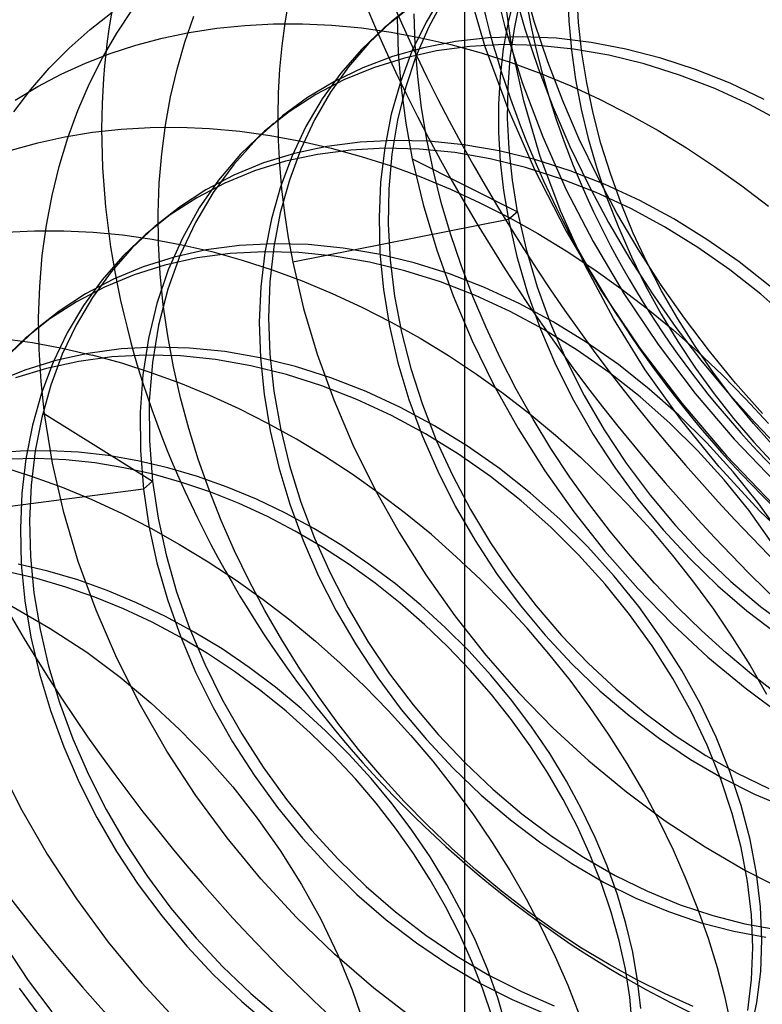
# Model space of a CAD drawing. Header units: millimetres. Extents: x -24 to 80, y -43 to 164.
# Tile 79 of 223: x 71.69 to 73.25, y 24.36 to 26.42. Entities that reach past the tile are written whole.
import ezdxf

# ---------------------------------------------------------------- set-up
doc = ezdxf.new("R2010")
doc.units = ezdxf.units.MM
doc.layers.add('MAIN-2', color=7, linetype='Continuous')

msp = doc.modelspace()

# ---------------------------------------------------------------- linework, layer by layer
at = {"layer": 'MAIN-2'}
for p, q in [((72.6227, 133.7078), (72.6227, -24.6017)), ((72.6781, 26.5273), (72.707, 26.4094)), ((72.627, 26.4979), (72.6655, 26.3681)), ((72.7693, 26.4182), (72.7456, 26.5007)), ((72.5767, 26.4766), (72.5424, 26.4191)), ((72.7211, 26.3706), (72.7046, 26.4865)), ((72.7273, 26.474), (72.7139, 26.4191)), ((72.7258, 26.4869), (72.7493, 26.4049)), ((72.8382, 26.4828), (72.8408, 26.4215)), ((72.8614, 26.4179), (72.8577, 26.4805)), ((72.2551, 26.4641), (72.247, 26.4169)), ((72.5064, 26.4477), (72.4548, 26.407)), ((72.5196, 26.46), (72.4694, 26.4196)), ((72.5799, 26.4679), (72.5481, 26.4093)), ((72.7271, 26.4049), (72.7394, 26.464)), ((71.8398, 26.4035), (71.886, 26.4398)), ((71.8956, 26.3959), (71.9283, 26.4451)), ((72.0379, 26.3768), (72.0566, 26.4313)), ((72.4821, 26.4281), (72.4844, 26.3549)), ((72.5196, 26.3712), (72.5174, 26.4365)), ((72.1046, 26.4062), (72.1634, 26.4122)), ((72.1634, 26.4122), (72.2233, 26.4153)), ((72.2233, 26.4153), (72.284, 26.4154)), ((72.247, 26.4169), (72.2407, 26.369)), ((72.284, 26.4154), (72.3454, 26.4125)), ((72.3454, 26.4125), (72.4072, 26.4067)), ((72.4548, 26.407), (72.4072, 26.3618)), ((72.4072, 26.4067), (72.4694, 26.398)), ((72.4694, 26.4196), (72.4229, 26.3747)), ((72.4549, 26.407), (72.4565, 26.4084)), ((72.4565, 26.4084), (72.4581, 26.4098)), ((72.4581, 26.4098), (72.4597, 26.4112)), ((72.4597, 26.4112), (72.4612, 26.4126)), ((72.4612, 26.4126), (72.4628, 26.4139)), ((72.4628, 26.4139), (72.4644, 26.4153)), ((72.4644, 26.4153), (72.466, 26.4167)), ((72.466, 26.4167), (72.4676, 26.4181)), ((72.4676, 26.4181), (72.4692, 26.4194)), ((72.4692, 26.4194), (72.4708, 26.4208)), ((72.4708, 26.4208), (72.4723, 26.4222)), ((72.4723, 26.4222), (72.4739, 26.4235)), ((72.5424, 26.4191), (72.513, 26.358)), ((72.5481, 26.4093), (72.521, 26.3472)), ((72.7139, 26.4191), (72.7039, 26.3628)), ((72.707, 26.4094), (72.7433, 26.2928)), ((72.7969, 26.3361), (72.7693, 26.4182)), ((72.8408, 26.4215), (72.8465, 26.3601)), ((72.8683, 26.3549), (72.8614, 26.4179)), ((71.7959, 26.3643), (71.8398, 26.4035)), ((71.8657, 26.3443), (71.8956, 26.3959)), ((71.9905, 26.3856), (72.0469, 26.3973)), ((72.0469, 26.3973), (72.1046, 26.4062)), ((72.4694, 26.398), (72.5318, 26.3864)), ((72.5318, 26.3864), (72.5943, 26.372)), ((72.6728, 26.3863), (72.6039, 26.3786)), ((72.7432, 26.3885), (72.6728, 26.3863)), ((72.7185, 26.3441), (72.7271, 26.4049)), ((72.8149, 26.3852), (72.7432, 26.3885)), ((72.7493, 26.4049), (72.7768, 26.3224)), ((71.882, 26.3535), (71.9355, 26.371)), ((71.9355, 26.371), (71.9905, 26.3856)), ((72.0218, 26.3206), (72.0379, 26.3768)), ((72.2407, 26.369), (72.2362, 26.3204)), ((72.4229, 26.3747), (72.3805, 26.3255)), ((72.5369, 26.3655), (72.4722, 26.3471)), ((72.5249, 26.3054), (72.5196, 26.3712)), ((72.6039, 26.3786), (72.5369, 26.3655)), ((72.6337, 26.3681), (72.5644, 26.3587)), ((72.5943, 26.372), (72.6573, 26.3546)), ((72.7047, 26.3719), (72.6337, 26.3681)), ((72.6655, 26.3681), (72.7131, 26.2384)), ((72.7771, 26.37), (72.7047, 26.3719)), ((72.7467, 26.254), (72.7211, 26.3706)), ((72.8505, 26.3626), (72.7771, 26.37)), ((72.8874, 26.3766), (72.8149, 26.3852)), ((72.9603, 26.3627), (72.8874, 26.3766)), ((71.7546, 26.3224), (71.7959, 26.3643)), ((71.83, 26.3333), (71.882, 26.3535)), ((72.4072, 26.3618), (72.3639, 26.3121)), ((72.4722, 26.3471), (72.41, 26.3235)), ((72.4844, 26.3549), (72.4905, 26.2813)), ((72.513, 26.358), (72.4888, 26.2936)), ((72.5644, 26.3587), (72.4973, 26.3438)), ((72.521, 26.3472), (72.4991, 26.2818)), ((72.6573, 26.3546), (72.7201, 26.3343)), ((72.7039, 26.3628), (72.6973, 26.3055)), ((72.8465, 26.3601), (72.8552, 26.2986)), ((72.9245, 26.3498), (72.8505, 26.3626)), ((72.8784, 26.2916), (72.8683, 26.3549)), ((72.9987, 26.3316), (72.9245, 26.3498)), ((73.0333, 26.3437), (72.9603, 26.3627)), ((71.7794, 26.3103), (71.83, 26.3333)), ((71.8386, 26.2903), (71.8657, 26.3443)), ((72.3805, 26.3255), (72.3425, 26.2721)), ((72.4973, 26.3438), (72.4326, 26.3235)), ((72.7138, 26.2819), (72.7185, 26.3441)), ((72.7201, 26.3343), (72.7826, 26.3112)), ((72.8281, 26.2546), (72.7969, 26.3361)), ((73.0727, 26.3083), (72.9987, 26.3316)), ((73.1061, 26.3197), (73.0333, 26.3437)), ((71.716, 26.278), (71.7546, 26.3224)), ((71.7304, 26.2844), (71.7794, 26.3103)), ((72.0084, 26.2629), (72.0218, 26.3206)), ((72.2362, 26.3204), (72.2334, 26.2713)), ((72.3639, 26.3121), (72.3252, 26.2583)), ((72.41, 26.3235), (72.3507, 26.2948)), ((72.4326, 26.3235), (72.3707, 26.2979)), ((72.533, 26.2394), (72.5249, 26.3054)), ((72.6973, 26.3055), (72.694, 26.2472)), ((72.7768, 26.3224), (72.8082, 26.2401)), ((72.7826, 26.3112), (72.8448, 26.2854)), ((73.1461, 26.2799), (73.0727, 26.3083)), ((73.1783, 26.2909), (73.1061, 26.3197)), ((71.683, 26.2557), (71.7304, 26.2844)), ((71.8145, 26.2344), (71.8386, 26.2903)), ((72.3507, 26.2948), (72.2946, 26.2612)), ((72.3707, 26.2979), (72.3118, 26.2672)), ((72.4888, 26.2936), (72.4697, 26.2262)), ((72.7433, 26.2928), (72.7865, 26.1787)), ((72.8448, 26.2854), (72.9064, 26.2569)), ((72.8552, 26.2986), (72.867, 26.237)), ((72.8917, 26.2282), (72.8784, 26.2916)), ((73.2494, 26.2572), (73.1783, 26.2909)), ((71.6802, 26.2311), (71.716, 26.278)), ((71.9977, 26.2037), (72.0084, 26.2629)), ((72.2334, 26.2713), (72.2324, 26.2216)), ((72.3118, 26.2672), (72.2565, 26.2316)), ((72.3425, 26.2721), (72.3091, 26.2147)), ((72.4991, 26.2818), (72.4824, 26.2136)), ((72.4905, 26.2813), (72.5002, 26.2073)), ((72.7129, 26.2183), (72.7138, 26.2819)), ((73.2185, 26.2466), (73.1461, 26.2799)), ((72.2946, 26.2612), (72.242, 26.2227)), ((72.3252, 26.2583), (72.2913, 26.2005)), ((72.694, 26.2472), (72.6942, 26.1879)), ((72.7812, 26.1377), (72.7467, 26.254)), ((72.8627, 26.1743), (72.8281, 26.2546)), ((72.9064, 26.2569), (72.9674, 26.2257)), ((73.2895, 26.2085), (73.2185, 26.2466)), ((71.7933, 26.1766), (71.8145, 26.2344)), ((72.242, 26.2227), (72.1885, 26.1745)), ((72.2565, 26.2316), (72.2049, 26.191)), ((72.2324, 26.2216), (72.2332, 26.1715)), ((72.4697, 26.2262), (72.456, 26.1563)), ((72.544, 26.1733), (72.533, 26.2394)), ((72.7131, 26.2384), (72.7699, 26.1091)), ((72.8082, 26.2401), (72.8433, 26.1586)), ((72.867, 26.237), (72.8817, 26.1753)), ((72.9082, 26.165), (72.8917, 26.2282)), ((72.9674, 26.2257), (73.0277, 26.192)), ((71.9898, 26.1433), (71.9977, 26.2037)), ((72.2144, 26.1993), (72.216, 26.2007)), ((72.216, 26.2007), (72.2176, 26.202)), ((72.2176, 26.202), (72.2192, 26.2034)), ((72.2192, 26.2034), (72.2208, 26.2048)), ((72.2208, 26.2048), (72.2223, 26.2061)), ((72.2223, 26.2061), (72.2239, 26.2075)), ((72.2913, 26.2005), (72.2623, 26.1392)), ((72.3091, 26.2147), (72.2805, 26.1535)), ((72.4824, 26.2136), (72.4708, 26.143)), ((72.5002, 26.2073), (72.5137, 26.1331)), ((72.716, 26.1537), (72.7129, 26.2183)), ((71.7871, 26.179), (71.8452, 26.1885)), ((71.8452, 26.1885), (71.9047, 26.1951)), ((71.9047, 26.1951), (71.9654, 26.1986)), ((71.9654, 26.1986), (72.0273, 26.1991)), ((72.0273, 26.1991), (72.0899, 26.1964)), ((72.0899, 26.1964), (72.1531, 26.1907)), ((72.1531, 26.1907), (72.2166, 26.1819)), ((72.2049, 26.191), (72.1542, 26.1424)), ((72.2049, 26.191), (72.2065, 26.1924)), ((72.2065, 26.1924), (72.2081, 26.1938)), ((72.2081, 26.1938), (72.2097, 26.1952)), ((72.2097, 26.1952), (72.2113, 26.1965)), ((72.2113, 26.1965), (72.2128, 26.1979)), ((72.2128, 26.1979), (72.2144, 26.1993)), ((72.2166, 26.1819), (72.2803, 26.1701)), ((72.6942, 26.1879), (72.6977, 26.1277)), ((73.0277, 26.192), (73.0872, 26.1557)), ((71.6751, 26.1511), (71.7304, 26.1665)), ((71.7304, 26.1665), (71.7871, 26.179)), ((71.7753, 26.1172), (71.7933, 26.1766)), ((72.1885, 26.1745), (72.1402, 26.121)), ((72.2332, 26.1715), (72.2358, 26.121)), ((72.2803, 26.1701), (72.3443, 26.1553)), ((72.4043, 26.168), (72.3348, 26.1589)), ((72.4755, 26.1716), (72.4043, 26.168)), ((72.548, 26.1698), (72.4755, 26.1716)), ((72.5577, 26.1074), (72.544, 26.1733)), ((72.6215, 26.1625), (72.548, 26.1698)), ((72.6955, 26.1497), (72.6215, 26.1625)), ((72.7865, 26.1787), (72.8357, 26.0681)), ((72.9006, 26.0957), (72.8627, 26.1743)), ((72.8817, 26.1753), (72.8995, 26.1136)), ((72.9278, 26.102), (72.9082, 26.165)), ((71.9847, 26.0819), (71.9898, 26.1433)), ((72.1542, 26.1424), (72.1086, 26.0886)), ((72.2675, 26.1443), (72.2027, 26.1243)), ((72.2623, 26.1392), (72.2383, 26.0746)), ((72.3157, 26.1423), (72.2484, 26.1278)), ((72.2805, 26.1535), (72.2566, 26.0886)), ((72.3348, 26.1589), (72.2675, 26.1443)), ((72.3852, 26.1514), (72.3157, 26.1423)), ((72.3443, 26.1553), (72.4067, 26.1381)), ((72.4564, 26.155), (72.3852, 26.1514)), ((72.456, 26.1563), (72.4474, 26.0843)), ((72.5289, 26.1532), (72.4564, 26.155)), ((72.4708, 26.143), (72.4645, 26.0705)), ((72.6023, 26.1459), (72.5289, 26.1532)), ((72.6764, 26.1332), (72.6023, 26.1459)), ((72.7697, 26.1316), (72.6955, 26.1497)), ((72.723, 26.0883), (72.716, 26.1537)), ((72.8433, 26.1586), (72.8821, 26.0784)), ((73.0872, 26.1557), (73.1456, 26.1171)), ((72.1402, 26.121), (72.0974, 26.0626)), ((72.2027, 26.1243), (72.1408, 26.0988)), ((72.2484, 26.1278), (72.1835, 26.1077)), ((72.2358, 26.121), (72.2401, 26.0702)), ((72.4067, 26.1381), (72.4692, 26.118)), ((72.4692, 26.118), (72.5315, 26.0952)), ((72.5136, 26.1331), (72.7338, 26.0223)), ((72.5137, 26.1331), (72.5362, 26.0373)), ((72.7506, 26.115), (72.6764, 26.1332)), ((72.6977, 26.1277), (72.7046, 26.0669)), ((72.8437, 26.108), (72.7697, 26.1316)), ((72.824, 26.0229), (72.7812, 26.1377)), ((71.7604, 26.0563), (71.7753, 26.1172)), ((72.1408, 26.0988), (72.082, 26.068)), ((72.1835, 26.1077), (72.1216, 26.0822)), ((72.5741, 26.0416), (72.5577, 26.1074)), ((72.8245, 26.0914), (72.7506, 26.115)), ((72.7699, 26.1091), (72.8352, 25.9816)), ((72.917, 26.0792), (72.8437, 26.108)), ((72.8995, 26.1136), (72.9205, 26.0517)), ((72.9503, 26.0395), (72.9278, 26.102)), ((73.1456, 26.1171), (73.2027, 26.0764)), ((71.9824, 26.0195), (71.9847, 26.0819)), ((72.1216, 26.0822), (72.0629, 26.0514)), ((72.1086, 26.0886), (72.0681, 26.0301)), ((72.2566, 26.0886), (72.2377, 26.0202)), ((72.4474, 26.0843), (72.4441, 26.0105)), ((72.5315, 26.0952), (72.5935, 26.0696)), ((72.7338, 26.0223), (72.723, 26.0883)), ((72.8979, 26.0627), (72.8245, 26.0914)), ((72.8821, 26.0784), (72.924, 26)), ((72.9416, 26.019), (72.9006, 26.0957)), ((72.9894, 26.0455), (72.917, 26.0792)), ((71.7486, 25.994), (71.7604, 26.0563)), ((72.082, 26.068), (72.0267, 26.0321)), ((72.0974, 26.0626), (72.0602, 25.9995)), ((72.2383, 26.0746), (72.2194, 26.0071)), ((72.2401, 26.0702), (72.2462, 26.0191)), ((72.4645, 26.0705), (72.4634, 25.9966)), ((72.5935, 26.0696), (72.6551, 26.0412)), ((72.7046, 26.0669), (72.7147, 26.0058)), ((72.8357, 26.0681), (72.8917, 25.9597)), ((72.9703, 26.029), (72.8979, 26.0627)), ((73.2027, 26.0764), (73.2581, 26.0338)), ((72.0629, 26.0514), (72.0076, 26.0156)), ((72.5362, 26.0373), (72.5646, 25.9416)), ((72.5934, 25.976), (72.5741, 26.0416)), ((72.6551, 26.0412), (72.716, 26.0102)), ((72.9205, 26.0517), (72.9446, 25.9897)), ((72.9757, 25.9777), (72.9503, 26.0395)), ((73.0604, 26.0072), (72.9894, 26.0455)), ((72.0076, 26.0156), (71.956, 25.9749)), ((72.0267, 26.0321), (71.9751, 25.9915)), ((71.983, 25.9562), (71.9824, 26.0195)), ((72.0681, 26.0301), (72.033, 25.9673)), ((72.2377, 26.0202), (72.224, 25.949)), ((72.2462, 26.0191), (72.254, 25.9678)), ((72.7338, 26.0223), (72.7147, 26.0058)), ((72.7338, 26.0223), (72.7516, 25.9437)), ((72.875, 25.9099), (72.824, 26.0229)), ((72.9856, 25.944), (72.9416, 26.019)), ((73.0413, 25.9906), (72.9703, 26.029)), ((72.0602, 25.9995), (72.0285, 25.9319)), ((72.2194, 26.0071), (72.2056, 25.9372)), ((72.7147, 26.0058), (72.2636, 25.9165)), ((72.4441, 26.0105), (72.4461, 25.9354)), ((72.4634, 25.9966), (72.4675, 25.9216)), ((72.7147, 26.0058), (72.732, 25.9289)), ((72.716, 26.0102), (72.7762, 25.9766)), ((72.924, 26), (72.9688, 25.924)), ((73.1297, 25.9643), (73.0604, 26.0072)), ((71.6634, 25.9792), (71.7238, 25.9823)), ((71.7238, 25.9823), (71.7847, 25.9824)), ((71.74, 25.9306), (71.7486, 25.994)), ((71.7847, 25.9824), (71.8461, 25.9795)), ((71.8461, 25.9795), (71.9079, 25.9737)), ((71.956, 25.9749), (71.9083, 25.9296)), ((71.9751, 25.9915), (71.9275, 25.9462)), ((71.956, 25.9749), (71.9576, 25.9763)), ((71.9576, 25.9763), (71.9592, 25.9776)), ((71.9592, 25.9776), (71.9607, 25.979)), ((71.9607, 25.979), (71.9623, 25.9804)), ((71.9623, 25.9804), (71.9639, 25.9818)), ((71.9639, 25.9818), (71.9655, 25.9831)), ((71.9655, 25.9831), (71.9671, 25.9845)), ((71.9671, 25.9845), (71.9687, 25.9859)), ((71.9687, 25.9859), (71.9703, 25.9873)), ((71.9703, 25.9873), (71.9719, 25.9887)), ((71.9719, 25.9887), (71.9735, 25.9901)), ((71.9735, 25.9901), (71.9751, 25.9914)), ((72.6155, 25.9104), (72.5934, 25.976)), ((72.7762, 25.9766), (72.8353, 25.9406)), ((72.8352, 25.9816), (72.9087, 25.8571)), ((72.9446, 25.9897), (72.9717, 25.9281)), ((73.0039, 25.9169), (72.9757, 25.9777)), ((73.1105, 25.9478), (73.0413, 25.9906)), ((71.9079, 25.9737), (71.9699, 25.9649)), ((71.9699, 25.9649), (72.0321, 25.9533)), ((71.9865, 25.8921), (71.983, 25.9562)), ((72.033, 25.9673), (72.0035, 25.9006)), ((72.0321, 25.9533), (72.0942, 25.9389)), ((72.2231, 25.9553), (72.1521, 25.9516)), ((72.2956, 25.9535), (72.2231, 25.9553)), ((72.254, 25.9678), (72.2636, 25.9165)), ((72.3691, 25.9461), (72.2956, 25.9535)), ((72.8917, 25.9597), (72.9558, 25.8514)), ((73.1968, 25.9173), (73.1297, 25.9643)), ((71.9275, 25.9462), (71.8841, 25.8966)), ((72.0828, 25.9423), (72.0156, 25.9273)), ((72.1329, 25.935), (72.0636, 25.9257)), ((72.1521, 25.9516), (72.0828, 25.9423)), ((72.0942, 25.9389), (72.1576, 25.9213)), ((72.204, 25.9387), (72.1329, 25.935)), ((72.2056, 25.9372), (72.1971, 25.8652)), ((72.2765, 25.9369), (72.204, 25.9387)), ((72.224, 25.949), (72.2157, 25.8756)), ((72.35, 25.9296), (72.2765, 25.9369)), ((72.4432, 25.9334), (72.3691, 25.9461)), ((72.5174, 25.9154), (72.4432, 25.9334)), ((72.4461, 25.9354), (72.4533, 25.8593)), ((72.5646, 25.9416), (72.5989, 25.8465)), ((72.7516, 25.9437), (72.7745, 25.8655)), ((72.8353, 25.9406), (72.8933, 25.9022)), ((73.0326, 25.8707), (72.9856, 25.944)), ((73.1776, 25.9007), (73.1105, 25.9478)), ((71.7345, 25.8661), (71.74, 25.9306)), ((71.9083, 25.9296), (71.8649, 25.88)), ((72.0156, 25.9273), (71.951, 25.9069)), ((72.0636, 25.9257), (71.9965, 25.9107)), ((72.0285, 25.9319), (72.0028, 25.8603)), ((72.1576, 25.9213), (72.2208, 25.9008)), ((72.2636, 25.9165), (72.2863, 25.8201)), ((72.424, 25.9169), (72.35, 25.9296)), ((72.4983, 25.8988), (72.424, 25.9169)), ((72.4675, 25.9216), (72.4767, 25.846)), ((72.5914, 25.8922), (72.5174, 25.9154)), ((72.732, 25.9289), (72.7543, 25.8522)), ((72.9688, 25.924), (73.0158, 25.8508)), ((72.9717, 25.9281), (73.0016, 25.8674)), ((73.0349, 25.857), (73.0039, 25.9169)), ((73.2614, 25.8663), (73.1968, 25.9173)), ((71.8841, 25.8966), (71.8451, 25.8429)), ((71.951, 25.9069), (71.8891, 25.8811)), ((71.9965, 25.9107), (71.9318, 25.8903)), ((72.0035, 25.9006), (71.9797, 25.8304)), ((71.9929, 25.8275), (71.9865, 25.8921)), ((72.2208, 25.9008), (72.2837, 25.8775)), ((72.5723, 25.8756), (72.4983, 25.8988)), ((72.6648, 25.8638), (72.5914, 25.8922)), ((72.6403, 25.8449), (72.6155, 25.9104)), ((72.9341, 25.7992), (72.875, 25.9099)), ((72.8933, 25.9022), (72.95, 25.8618)), ((73.2422, 25.8498), (73.1776, 25.9007)), ((71.8649, 25.88), (71.826, 25.8263)), ((71.8891, 25.8811), (71.8304, 25.8503)), ((71.9318, 25.8903), (71.87, 25.8646)), ((72.2157, 25.8756), (72.2129, 25.8006)), ((72.2837, 25.8775), (72.3463, 25.8515)), ((72.6457, 25.8473), (72.5723, 25.8756)), ((71.7323, 25.8006), (71.7345, 25.8661)), ((71.8304, 25.8503), (71.775, 25.8144)), ((71.87, 25.8646), (71.8112, 25.8337)), ((72.0028, 25.8603), (71.9832, 25.7851)), ((72.1971, 25.8652), (72.1938, 25.7914)), ((72.3463, 25.8515), (72.4084, 25.8228)), ((72.4533, 25.8593), (72.4658, 25.7827)), ((72.7372, 25.8304), (72.6648, 25.8638)), ((72.7543, 25.8522), (72.7816, 25.7763)), ((72.7745, 25.8655), (72.8025, 25.7882)), ((72.9087, 25.8571), (72.9894, 25.7369)), ((72.95, 25.8618), (73.0052, 25.8194)), ((72.9558, 25.8514), (73.0275, 25.7445)), ((73.0016, 25.8674), (73.034, 25.8082)), ((73.0158, 25.8508), (73.065, 25.7803)), ((73.0825, 25.7993), (73.0326, 25.8707)), ((73.0686, 25.7984), (73.0349, 25.857)), ((71.8112, 25.8337), (71.7559, 25.7979)), ((71.8451, 25.8429), (71.811, 25.7853)), ((71.9797, 25.8304), (71.9618, 25.7571)), ((72.4767, 25.846), (72.491, 25.7701)), ((72.5989, 25.8465), (72.6388, 25.7523)), ((72.6678, 25.7798), (72.6403, 25.8449)), ((72.7181, 25.8139), (72.6457, 25.8473)), ((72.8082, 25.7922), (72.7372, 25.8304)), ((73.3039, 25.7951), (73.2422, 25.8498)), ((71.775, 25.8144), (71.7234, 25.7738)), ((71.826, 25.8263), (71.7918, 25.7687)), ((72.0022, 25.7626), (71.9929, 25.8275)), ((72.2863, 25.8201), (72.315, 25.724)), ((72.4084, 25.8228), (72.4698, 25.7914)), ((72.789, 25.7756), (72.7181, 25.8139)), ((73.0052, 25.8194), (73.0588, 25.7751)), ((71.7559, 25.7979), (71.7043, 25.7573)), ((71.7332, 25.7342), (71.7323, 25.8006)), ((72.1938, 25.7914), (72.196, 25.7164)), ((72.2129, 25.8006), (72.2157, 25.7242)), ((72.4698, 25.7914), (72.5303, 25.7576)), ((72.8774, 25.7494), (72.8082, 25.7922)), ((73.0009, 25.6913), (72.9341, 25.7992)), ((73.034, 25.8082), (73.0687, 25.7507)), ((73.1048, 25.741), (73.0686, 25.7984)), ((73.1348, 25.7303), (73.0825, 25.7993)), ((71.7234, 25.7738), (71.6759, 25.7286)), ((71.7155, 25.7669), (71.7171, 25.7683)), ((71.7171, 25.7683), (71.7187, 25.7697)), ((71.7187, 25.7697), (71.7202, 25.771)), ((71.7202, 25.771), (71.7218, 25.7724)), ((71.7218, 25.7724), (71.7234, 25.7738)), ((71.7918, 25.7687), (71.7626, 25.7075)), ((71.811, 25.7853), (71.7818, 25.724)), ((71.9832, 25.7851), (71.9701, 25.7068)), ((72.4658, 25.7827), (72.4835, 25.706)), ((72.491, 25.7701), (72.5105, 25.6944)), ((72.698, 25.7152), (72.6678, 25.7798)), ((72.7816, 25.7763), (72.8138, 25.7014)), ((72.8582, 25.7328), (72.789, 25.7756)), ((72.8025, 25.7882), (72.8355, 25.7123)), ((73.0588, 25.7751), (73.111, 25.7289)), ((73.065, 25.7803), (73.1168, 25.7121)), ((71.7043, 25.7573), (71.6568, 25.712)), ((71.6571, 25.7574), (71.7194, 25.7486)), ((71.7043, 25.7573), (71.7059, 25.7586)), ((71.7059, 25.7586), (71.7075, 25.76)), ((71.7075, 25.76), (71.7091, 25.7614)), ((71.7091, 25.7614), (71.7107, 25.7628)), ((71.7107, 25.7628), (71.7123, 25.7642)), ((71.7123, 25.7642), (71.7139, 25.7655)), ((71.7139, 25.7655), (71.7155, 25.7669)), ((71.7194, 25.7486), (71.7818, 25.737)), ((71.9618, 25.7571), (71.95, 25.6812)), ((72.0141, 25.6978), (72.0022, 25.7626)), ((72.5303, 25.7576), (72.5896, 25.7213)), ((72.6388, 25.7523), (72.6843, 25.6596)), ((72.9445, 25.7024), (72.8774, 25.7494)), ((73.0687, 25.7507), (73.1057, 25.6951)), ((71.7373, 25.667), (71.7332, 25.7342)), ((71.7818, 25.737), (71.8443, 25.7225)), ((71.9047, 25.7352), (71.8354, 25.7259)), ((71.9757, 25.739), (71.9047, 25.7352)), ((72.048, 25.7371), (71.9757, 25.739)), ((72.1214, 25.7296), (72.048, 25.7371)), ((72.1954, 25.7166), (72.1214, 25.7296)), ((72.9253, 25.6858), (72.8582, 25.7328)), ((72.9894, 25.7369), (73.0769, 25.6216)), ((73.0275, 25.7445), (73.105, 25.6423)), ((73.1434, 25.6853), (73.1048, 25.741)), ((73.111, 25.7289), (73.1616, 25.6808)), ((73.1895, 25.6638), (73.1348, 25.7303)), ((71.7681, 25.7112), (71.7033, 25.6911)), ((71.7626, 25.7075), (71.7386, 25.6429)), ((71.8162, 25.7093), (71.749, 25.6946)), ((71.7818, 25.724), (71.7577, 25.6595)), ((71.8354, 25.7259), (71.7681, 25.7112)), ((71.8855, 25.7186), (71.8162, 25.7093)), ((71.9061, 25.7053), (71.8443, 25.7225)), ((71.9565, 25.7224), (71.8855, 25.7186)), ((72.0289, 25.7205), (71.9565, 25.7224)), ((71.9701, 25.7068), (71.9637, 25.6259)), ((72.1023, 25.713), (72.0289, 25.7205)), ((72.1763, 25.7), (72.1023, 25.713)), ((72.2696, 25.6982), (72.1954, 25.7166)), ((72.196, 25.7164), (72.2036, 25.6403)), ((72.2157, 25.7242), (72.224, 25.647)), ((72.315, 25.724), (72.3495, 25.6288)), ((72.4835, 25.706), (72.5064, 25.6296)), ((72.5896, 25.7213), (72.6477, 25.6828)), ((72.7308, 25.6514), (72.698, 25.7152)), ((72.8355, 25.7123), (72.8731, 25.6381)), ((73.1168, 25.7121), (73.1717, 25.6458)), ((71.7033, 25.6911), (71.6413, 25.6658)), ((71.749, 25.6946), (71.6842, 25.6746)), ((71.9679, 25.6854), (71.9061, 25.7053)), ((72.0294, 25.6628), (71.9679, 25.6854)), ((72.0288, 25.6332), (72.0141, 25.6978)), ((72.2504, 25.6817), (72.1763, 25.7)), ((72.3435, 25.6747), (72.2696, 25.6982)), ((72.5105, 25.6944), (72.5348, 25.6191)), ((72.8138, 25.7014), (72.8506, 25.628)), ((72.99, 25.6348), (72.9253, 25.6858)), ((73.0091, 25.6514), (72.9445, 25.7024)), ((73.0749, 25.5873), (73.0009, 25.6913)), ((73.1057, 25.6951), (73.1446, 25.6414)), ((71.7445, 25.5993), (71.7373, 25.667)), ((71.95, 25.6812), (71.9444, 25.603)), ((72.3244, 25.6581), (72.2504, 25.6817)), ((72.4169, 25.6462), (72.3435, 25.6747)), ((72.6477, 25.6828), (72.7044, 25.6421)), ((73.1842, 25.6313), (73.1434, 25.6853)), ((73.1616, 25.6808), (73.2106, 25.6308)), ((71.7577, 25.6595), (71.7388, 25.5921)), ((72.0906, 25.6376), (72.0294, 25.6628)), ((72.224, 25.647), (72.2378, 25.5693)), ((72.3977, 25.6296), (72.3244, 25.6581)), ((72.4892, 25.6127), (72.4169, 25.6462)), ((72.6843, 25.6596), (72.7351, 25.5687)), ((72.7661, 25.5886), (72.7308, 25.6514)), ((73.071, 25.5968), (73.0091, 25.6514)), ((73.1717, 25.6458), (73.2298, 25.5811)), ((73.2462, 25.6002), (73.1895, 25.6638)), ((71.7386, 25.6429), (71.7196, 25.5755)), ((71.9637, 25.6259), (71.9639, 25.5429)), ((72.0462, 25.5688), (72.0288, 25.6332)), ((72.1514, 25.6098), (72.0906, 25.6376)), ((72.2036, 25.6403), (72.2165, 25.5637)), ((72.3495, 25.6288), (72.3896, 25.5347)), ((72.4701, 25.5962), (72.3977, 25.6296)), ((72.5064, 25.6296), (72.5342, 25.5539)), ((72.7044, 25.6421), (72.7595, 25.5995)), ((72.8506, 25.628), (72.8917, 25.5565)), ((72.8731, 25.6381), (72.9151, 25.566)), ((73.0518, 25.5802), (72.99, 25.6348)), ((73.105, 25.6423), (73.1867, 25.5466)), ((73.1446, 25.6414), (73.1853, 25.5897)), ((73.2271, 25.5792), (73.1842, 25.6313)), ((73.2106, 25.6308), (73.2581, 25.579)), ((71.9444, 25.603), (71.945, 25.5231)), ((72.2117, 25.5794), (72.1514, 25.6098)), ((72.5601, 25.5746), (72.4892, 25.6127)), ((72.5348, 25.6191), (72.5639, 25.5447)), ((73.0769, 25.6216), (73.1703, 25.5119)), ((71.7388, 25.5921), (71.725, 25.5221)), ((71.7445, 25.5993), (71.9707, 25.4585)), ((71.7612, 25.4965), (71.7445, 25.5993)), ((72.541, 25.558), (72.4701, 25.5962)), ((72.7595, 25.5995), (72.813, 25.5551)), ((72.8036, 25.5271), (72.7661, 25.5886)), ((73.1297, 25.5389), (73.071, 25.5968)), ((73.1552, 25.4884), (73.0749, 25.5873)), ((73.1853, 25.5897), (73.2279, 25.54)), ((71.7196, 25.5755), (71.7059, 25.5056)), ((72.0662, 25.5046), (72.0462, 25.5688)), ((72.2712, 25.5464), (72.2117, 25.5794)), ((72.2165, 25.5637), (72.2345, 25.487)), ((72.2378, 25.5693), (72.2568, 25.4917)), ((72.6293, 25.5319), (72.5601, 25.5746)), ((72.7351, 25.5687), (72.7909, 25.4801)), ((72.9151, 25.566), (72.9611, 25.4963)), ((73.1105, 25.5223), (73.0518, 25.5802)), ((73.2719, 25.5293), (73.2271, 25.5792)), ((73.2298, 25.5811), (73.29, 25.5189)), ((71.9639, 25.5429), (71.9706, 25.4585)), ((72.33, 25.511), (72.2712, 25.5464)), ((72.5342, 25.5539), (72.5667, 25.4793)), ((72.6101, 25.5154), (72.541, 25.558)), ((72.5639, 25.5447), (72.5975, 25.4714)), ((72.813, 25.5551), (72.865, 25.5086)), ((72.8917, 25.5565), (72.9368, 25.4873)), ((73.1867, 25.5466), (73.2717, 25.4577)), ((71.6945, 25.5215), (71.6352, 25.5168)), ((71.7548, 25.5224), (71.6945, 25.5215)), ((71.725, 25.5221), (71.7165, 25.4501)), ((71.816, 25.5193), (71.7548, 25.5224)), ((71.945, 25.5231), (71.9516, 25.4419)), ((72.3896, 25.5347), (72.4352, 25.442)), ((72.6962, 25.4849), (72.6293, 25.5319)), ((72.8432, 25.4672), (72.8036, 25.5271)), ((73.1657, 25.4614), (73.1105, 25.5223)), ((73.1848, 25.478), (73.1297, 25.5389)), ((73.2279, 25.54), (73.2724, 25.4923)), ((71.7292, 25.5059), (71.6699, 25.5047)), ((71.7059, 25.5056), (71.6973, 25.4335)), ((71.7894, 25.5033), (71.7292, 25.5059)), ((71.85, 25.4969), (71.7894, 25.5033)), ((71.8778, 25.5122), (71.816, 25.5193)), ((71.94, 25.5013), (71.8778, 25.5122)), ((72.0023, 25.4866), (71.94, 25.5013)), ((72.0889, 25.4405), (72.0662, 25.5046)), ((72.3879, 25.4731), (72.33, 25.511)), ((72.6771, 25.4683), (72.6101, 25.5154)), ((72.865, 25.5086), (72.9155, 25.4602)), ((73.1703, 25.5119), (73.2695, 25.4081)), ((71.6565, 25.4887), (71.7189, 25.4687)), ((71.7848, 25.3933), (71.7612, 25.4965)), ((71.9108, 25.4868), (71.85, 25.4969)), ((71.9716, 25.4731), (71.9108, 25.4868)), ((72.0646, 25.4682), (72.0023, 25.4866)), ((72.2345, 25.487), (72.2575, 25.4106)), ((72.2568, 25.4917), (72.2808, 25.4148)), ((72.7606, 25.4338), (72.6962, 25.4849)), ((72.7909, 25.4801), (72.8516, 25.3943)), ((72.9368, 25.4873), (72.9857, 25.4206)), ((72.9611, 25.4963), (73.0107, 25.4296)), ((73.2405, 25.3958), (73.1552, 25.4884)), ((71.7189, 25.4687), (71.7813, 25.4458)), ((72.0321, 25.456), (71.9716, 25.4731)), ((72.1265, 25.4462), (72.0646, 25.4682)), ((72.4445, 25.433), (72.3879, 25.4731)), ((72.5667, 25.4793), (72.6036, 25.4061)), ((72.5975, 25.4714), (72.6354, 25.3996)), ((72.7415, 25.4173), (72.6771, 25.4683)), ((72.8848, 25.409), (72.8432, 25.4672)), ((72.9155, 25.4602), (72.9646, 25.4098)), ((73.2171, 25.3978), (73.1657, 25.4614)), ((73.2362, 25.4143), (73.1848, 25.478)), ((71.9516, 25.4419), (71.4944, 25.3827)), ((71.7165, 25.4501), (71.7132, 25.3763)), ((71.7813, 25.4458), (71.8434, 25.4201)), ((71.9707, 25.4585), (71.9516, 25.4419)), ((71.9516, 25.4419), (71.9631, 25.3649)), ((71.9707, 25.4585), (71.9822, 25.3815)), ((72.0923, 25.4354), (72.0321, 25.456)), ((72.1141, 25.3767), (72.0889, 25.4405)), ((72.1879, 25.4207), (72.1265, 25.4462)), ((72.4352, 25.442), (72.4861, 25.3511)), ((71.6973, 25.4335), (71.6941, 25.3598)), ((71.8434, 25.4201), (71.9053, 25.3916)), ((72.1519, 25.4116), (72.0923, 25.4354)), ((72.2485, 25.3917), (72.1879, 25.4207)), ((72.4997, 25.3909), (72.4445, 25.433)), ((72.8222, 25.3791), (72.7606, 25.4338)), ((72.9857, 25.4206), (73.0381, 25.3569)), ((73.0107, 25.4296), (73.0637, 25.366)), ((72.2107, 25.3845), (72.1519, 25.4116)), ((72.2575, 25.4106), (72.2853, 25.3348)), ((72.2808, 25.4148), (72.3094, 25.3392)), ((72.6036, 25.4061), (72.6448, 25.3348)), ((72.6354, 25.3996), (72.6775, 25.3298)), ((72.8031, 25.3625), (72.7415, 25.4173)), ((72.9282, 25.3526), (72.8848, 25.409)), ((72.9646, 25.4098), (73.0121, 25.3575)), ((73.2643, 25.3318), (73.2171, 25.3978)), ((73.2834, 25.3483), (73.2362, 25.4143)), ((71.8152, 25.2906), (71.7848, 25.3933)), ((71.9053, 25.3916), (71.9666, 25.3604)), ((71.9822, 25.3815), (71.9989, 25.3043)), ((72.142, 25.3132), (72.1141, 25.3767)), ((72.2687, 25.3543), (72.2107, 25.3845)), ((72.308, 25.3594), (72.2485, 25.3917)), ((72.5535, 25.3468), (72.4997, 25.3909)), ((72.8807, 25.3211), (72.8222, 25.3791)), ((72.8516, 25.3943), (72.9165, 25.312)), ((73.331, 25.3095), (73.2405, 25.3958)), ((71.6941, 25.3598), (71.6961, 25.2847)), ((71.7132, 25.3763), (71.7152, 25.3012)), ((71.9631, 25.3649), (71.9798, 25.2877)), ((71.9666, 25.3604), (72.0272, 25.3265)), ((72.3663, 25.3238), (72.308, 25.3594)), ((72.8615, 25.3045), (72.8031, 25.3625)), ((73.0121, 25.3575), (73.0579, 25.3034)), ((73.0381, 25.3569), (73.0937, 25.2966)), ((73.0637, 25.366), (73.12, 25.3058)), ((72.3257, 25.3209), (72.2687, 25.3543)), ((72.3094, 25.3392), (72.3423, 25.2653)), ((72.4861, 25.3511), (72.542, 25.2624)), ((72.6057, 25.3007), (72.5535, 25.3468)), ((72.9734, 25.2981), (72.9282, 25.3526)), ((72.0272, 25.3265), (72.0867, 25.2902)), ((72.2853, 25.3348), (72.3178, 25.2602)), ((72.3815, 25.2844), (72.3257, 25.3209)), ((72.4231, 25.2852), (72.3663, 25.3238)), ((72.6448, 25.3348), (72.69, 25.2658)), ((72.6775, 25.3298), (72.7233, 25.2623)), ((72.9357, 25.26), (72.8807, 25.3211)), ((71.7152, 25.3012), (71.7225, 25.2252)), ((71.9989, 25.3043), (72.0208, 25.2273)), ((72.1724, 25.2503), (72.142, 25.3132)), ((72.6565, 25.2527), (72.6057, 25.3007)), ((72.9166, 25.2435), (72.8615, 25.3045)), ((72.9165, 25.312), (72.9851, 25.2338)), ((73.0202, 25.2454), (72.9734, 25.2981)), ((73.0579, 25.3034), (73.1017, 25.2477)), ((73.0937, 25.2966), (73.1522, 25.24)), ((73.12, 25.3058), (73.1794, 25.2491)), ((71.7517, 25.2703), (71.6893, 25.285)), ((71.6961, 25.2847), (71.7034, 25.2086)), ((71.8523, 25.1887), (71.8152, 25.2906)), ((71.9798, 25.2877), (72.0017, 25.2108)), ((72.0867, 25.2902), (72.1451, 25.2516)), ((72.436, 25.2451), (72.3815, 25.2844)), ((72.4782, 25.2437), (72.4231, 25.2852)), ((71.7283, 25.2549), (71.6678, 25.2689)), ((71.7891, 25.2372), (71.7283, 25.2549)), ((71.814, 25.2519), (71.7517, 25.2703)), ((72.3178, 25.2602), (72.3547, 25.1871)), ((72.3423, 25.2653), (72.3794, 25.1934)), ((72.542, 25.2624), (72.6026, 25.1768)), ((72.69, 25.2658), (72.739, 25.1995)), ((72.7233, 25.2623), (72.7729, 25.1975)), ((72.987, 25.1964), (72.9357, 25.26)), ((71.8497, 25.2161), (71.7891, 25.2372)), ((71.8759, 25.2299), (71.814, 25.2519)), ((72.1451, 25.2516), (72.202, 25.2109)), ((72.2053, 25.188), (72.1724, 25.2503)), ((72.4886, 25.2033), (72.436, 25.2451)), ((72.5315, 25.1995), (72.4782, 25.2437)), ((72.7058, 25.2028), (72.6565, 25.2527)), ((72.9679, 25.1798), (72.9166, 25.2435)), ((72.9851, 25.2338), (73.0568, 25.16)), ((73.0686, 25.1947), (73.0202, 25.2454)), ((73.1017, 25.2477), (73.1434, 25.1906)), ((73.1522, 25.24), (73.2132, 25.1874)), ((73.1794, 25.2491), (73.2416, 25.1966)), ((71.7225, 25.2252), (71.7352, 25.1486)), ((71.9099, 25.1916), (71.8497, 25.2161)), ((71.9373, 25.2044), (71.8759, 25.2299)), ((72.0208, 25.2273), (72.0478, 25.151)), ((71.6761, 25.1969), (71.7565, 25.1507)), ((71.7034, 25.2086), (71.716, 25.1321)), ((71.9694, 25.1637), (71.9099, 25.1916)), ((71.9979, 25.1754), (71.9373, 25.2044)), ((72.0017, 25.2108), (72.0287, 25.1344)), ((72.202, 25.2109), (72.2573, 25.1683)), ((72.3794, 25.1934), (72.4207, 25.1235)), ((72.5394, 25.159), (72.4886, 25.2033)), ((72.5827, 25.1528), (72.5315, 25.1995)), ((72.7535, 25.151), (72.7058, 25.2028)), ((72.739, 25.1995), (72.7915, 25.1362)), ((72.7729, 25.1975), (72.8257, 25.1359)), ((73.0343, 25.1305), (72.987, 25.1964)), ((73.1186, 25.146), (73.0686, 25.1947)), ((73.2416, 25.1966), (73.3059, 25.1484)), ((71.8958, 25.0883), (71.8523, 25.1887)), ((72.0575, 25.1431), (71.9979, 25.1754)), ((72.2406, 25.1267), (72.2053, 25.188)), ((72.3547, 25.1871), (72.396, 25.116)), ((72.6026, 25.1768), (72.6673, 25.0947)), ((73.0152, 25.1139), (72.9679, 25.1798)), ((73.1434, 25.1906), (73.1828, 25.1323)), ((73.2132, 25.1874), (73.2765, 25.1392)), ((71.7565, 25.1507), (71.833, 25.1007)), ((72.028, 25.1325), (71.9694, 25.1637)), ((72.0478, 25.151), (72.0797, 25.0757)), ((72.2573, 25.1683), (72.311, 25.124)), ((72.5881, 25.1124), (72.5394, 25.159)), ((72.6317, 25.1039), (72.5827, 25.1528)), ((72.7994, 25.0974), (72.7535, 25.151)), ((73.0568, 25.16), (73.1317, 25.0908)), ((71.716, 25.1321), (71.734, 25.0553)), ((71.7352, 25.1486), (71.7531, 25.0719)), ((72.0857, 25.0981), (72.028, 25.1325)), ((72.0287, 25.1344), (72.0606, 25.0592)), ((72.1158, 25.1077), (72.0575, 25.1431)), ((72.7915, 25.1362), (72.8473, 25.0764)), ((72.8257, 25.1359), (72.8816, 25.0778)), ((73.0772, 25.0627), (73.0343, 25.1305)), ((73.17, 25.0994), (73.1186, 25.146)), ((73.1828, 25.1323), (73.2198, 25.073)), ((72.2783, 25.0664), (72.2406, 25.1267)), ((72.311, 25.124), (72.363, 25.0778)), ((72.396, 25.116), (72.4414, 25.0472)), ((72.4207, 25.1235), (72.4661, 25.0558)), ((72.6348, 25.0634), (72.5881, 25.1124)), ((73.0581, 25.0461), (73.0152, 25.1139)), ((71.833, 25.1007), (71.9028, 25.0488)), ((71.9454, 24.9899), (71.8958, 25.0883)), ((72.1421, 25.0606), (72.0857, 25.0981)), ((72.1727, 25.0691), (72.1158, 25.1077)), ((72.6782, 25.0528), (72.6317, 25.1039)), ((72.6673, 25.0947), (72.7357, 25.0166)), ((72.8435, 25.0422), (72.7994, 25.0974)), ((73.1317, 25.0908), (73.2095, 25.0261)), ((73.2229, 25.0548), (73.17, 25.0994)), ((71.7531, 25.0719), (71.7761, 24.9955)), ((72.0797, 25.0757), (72.1162, 25.0019)), ((72.2278, 25.0276), (72.1727, 25.0691)), ((72.363, 25.0778), (72.4137, 25.0295)), ((72.8473, 25.0764), (72.9059, 25.0203)), ((72.8816, 25.0778), (72.9401, 25.0234)), ((73.2198, 25.073), (73.2542, 25.013)), ((71.734, 25.0553), (71.757, 24.9789)), ((71.9028, 25.0488), (71.967, 24.995)), ((72.0606, 25.0592), (72.0971, 24.9853)), ((72.1969, 25.0203), (72.1421, 25.0606)), ((72.3182, 25.0074), (72.2783, 25.0664)), ((72.4414, 25.0472), (72.4906, 24.9811)), ((72.4661, 25.0558), (72.5152, 24.9908)), ((72.6793, 25.0122), (72.6348, 25.0634)), ((72.7219, 24.9997), (72.6782, 25.0528)), ((73.1156, 24.9933), (73.0772, 25.0627)), ((73.2771, 25.0124), (73.2229, 25.0548)), ((72.2811, 24.9834), (72.2278, 25.0276)), ((72.4137, 25.0295), (72.4629, 24.979)), ((72.8855, 24.9854), (72.8435, 25.0422)), ((73.0964, 24.9768), (73.0581, 25.0461)), ((72.2497, 24.9774), (72.1969, 25.0203)), ((72.3603, 24.9499), (72.3182, 25.0074)), ((72.7212, 24.9592), (72.6793, 25.0122)), ((72.7357, 25.0166), (72.8075, 24.9429)), ((72.9059, 25.0203), (72.9671, 24.9681)), ((72.9401, 25.0234), (73.0009, 24.973)), ((73.2095, 25.0261), (73.29, 24.9662)), ((71.7761, 24.9955), (71.8039, 24.9197)), ((72.0006, 24.8941), (71.9454, 24.9899)), ((71.967, 24.995), (72.0272, 24.939)), ((72.0971, 24.9853), (72.1379, 24.9133)), ((72.1162, 25.0019), (72.1571, 24.9299)), ((72.5152, 24.9908), (72.5677, 24.9287)), ((72.7629, 24.945), (72.7219, 24.9997)), ((72.9254, 24.9274), (72.8855, 24.9854)), ((73.1491, 24.9228), (73.1156, 24.9933)), ((71.757, 24.9789), (71.7848, 24.9032)), ((72.3004, 24.9323), (72.2497, 24.9774)), ((72.3323, 24.9367), (72.2811, 24.9834)), ((72.4629, 24.979), (72.5105, 24.9267)), ((72.4906, 24.9811), (72.5434, 24.918)), ((72.9671, 24.9681), (73.0304, 24.9202)), ((73.0009, 24.973), (73.0635, 24.9268)), ((73.13, 24.9063), (73.0964, 24.9768)), ((72.4042, 24.8941), (72.3603, 24.9499)), ((72.7602, 24.9048), (72.7212, 24.9592)), ((72.8009, 24.8887), (72.7629, 24.945)), ((72.0272, 24.939), (72.0843, 24.8805)), ((72.1571, 24.9299), (72.202, 24.8601)), ((72.3488, 24.8851), (72.3004, 24.9323)), ((72.3812, 24.8877), (72.3323, 24.9367)), ((72.5105, 24.9267), (72.5564, 24.8726)), ((72.5677, 24.9287), (72.6233, 24.8698)), ((72.8075, 24.9429), (72.8828, 24.8735)), ((72.9628, 24.8683), (72.9254, 24.9274)), ((73.0635, 24.9268), (73.1276, 24.8851)), ((71.7848, 24.9032), (71.8173, 24.8285)), ((71.8039, 24.9197), (71.8364, 24.8451)), ((72.1379, 24.9133), (72.1828, 24.8435)), ((72.5434, 24.918), (72.5992, 24.8583)), ((72.7962, 24.8494), (72.7602, 24.9048)), ((73.0304, 24.9202), (73.0954, 24.8766)), ((73.1587, 24.835), (73.13, 24.9063)), ((73.1778, 24.8516), (73.1491, 24.9228)), ((72.0612, 24.8014), (72.0006, 24.8941)), ((72.3947, 24.836), (72.3488, 24.8851)), ((72.4277, 24.8366), (72.3812, 24.8877)), ((72.4498, 24.8402), (72.4042, 24.8941)), ((72.8358, 24.8312), (72.8009, 24.8887)), ((73.1276, 24.8851), (73.193, 24.8479)), ((71.6445, 24.875), (71.6944, 24.7754)), ((72.0843, 24.8805), (72.1383, 24.8189)), ((72.5564, 24.8726), (72.6001, 24.8171)), ((72.6233, 24.8698), (72.6818, 24.8144)), ((72.8828, 24.8735), (72.9614, 24.8084)), ((72.9977, 24.8084), (72.9628, 24.8683)), ((73.0954, 24.8766), (73.1619, 24.8378)), ((71.8364, 24.8451), (71.8734, 24.7719)), ((72.1828, 24.8435), (72.2316, 24.7763)), ((72.202, 24.8601), (72.2507, 24.7929)), ((72.5992, 24.8583), (72.6579, 24.8021)), ((72.829, 24.7929), (72.7962, 24.8494)), ((73.2015, 24.7801), (73.1778, 24.8516)), ((73.193, 24.8479), (73.2592, 24.8155)), ((71.8173, 24.8285), (71.8542, 24.7553)), ((72.4379, 24.7852), (72.3947, 24.836)), ((72.4716, 24.7836), (72.4277, 24.8366)), ((72.4968, 24.7885), (72.4498, 24.8402)), ((72.8675, 24.7727), (72.8358, 24.8312)), ((73.1824, 24.7635), (73.1587, 24.835)), ((73.1619, 24.8378), (73.2293, 24.8039)), ((72.1267, 24.7123), (72.0612, 24.8014)), ((72.1383, 24.8189), (72.1894, 24.754)), ((72.6001, 24.8171), (72.6416, 24.7605)), ((72.6579, 24.8021), (72.7191, 24.75)), ((72.6818, 24.8144), (72.7428, 24.7627)), ((72.9614, 24.8084), (73.0426, 24.7482)), ((73.03, 24.7479), (72.9977, 24.8084)), ((73.2293, 24.8039), (73.2973, 24.7752)), ((72.2507, 24.7929), (72.303, 24.7287)), ((72.4785, 24.733), (72.4379, 24.7852)), ((72.5127, 24.7289), (72.4716, 24.7836)), ((72.5453, 24.7387), (72.4968, 24.7885)), ((72.8589, 24.7352), (72.829, 24.7929)), ((73.2202, 24.7087), (73.2015, 24.7801)), ((71.6944, 24.7754), (71.7501, 24.6784)), ((71.8734, 24.7719), (71.9146, 24.7006)), ((72.2316, 24.7763), (72.2839, 24.7121)), ((72.6416, 24.7605), (72.6807, 24.7028)), ((72.7428, 24.7627), (72.8061, 24.7152)), ((72.896, 24.7134), (72.8675, 24.7727)), ((73.201, 24.6921), (73.1824, 24.7635)), ((71.8542, 24.7553), (71.8954, 24.6841)), ((72.1894, 24.754), (72.2374, 24.686)), ((72.5954, 24.6909), (72.5453, 24.7387)), ((72.7191, 24.75), (72.7823, 24.702)), ((73.0596, 24.6869), (73.03, 24.7479)), ((73.0426, 24.7482), (73.1257, 24.6934)), ((72.303, 24.7287), (72.3586, 24.6679)), ((72.5163, 24.6794), (72.4785, 24.733)), ((72.5507, 24.6726), (72.5127, 24.7289)), ((72.8858, 24.6763), (72.8589, 24.7352)), ((71.9146, 24.7006), (71.9598, 24.6317)), ((72.1969, 24.627), (72.1267, 24.7123)), ((72.2839, 24.7121), (72.3395, 24.6513)), ((72.6807, 24.7028), (72.7174, 24.6442)), ((72.7823, 24.702), (72.8473, 24.6586)), ((72.8061, 24.7152), (72.8714, 24.6721)), ((72.921, 24.6536), (72.896, 24.7134)), ((73.2337, 24.6378), (73.2202, 24.7087)), ((71.7501, 24.6784), (71.8112, 24.5846)), ((71.8954, 24.6841), (71.9407, 24.6152)), ((72.2374, 24.686), (72.2819, 24.6152)), ((72.5512, 24.6245), (72.5163, 24.6794)), ((72.647, 24.6449), (72.5954, 24.6909)), ((72.9095, 24.6167), (72.8858, 24.6763)), ((73.0866, 24.6255), (73.0596, 24.6869)), ((73.1257, 24.6934), (73.2102, 24.6442)), ((73.2145, 24.6212), (73.201, 24.6921)), ((72.3586, 24.6679), (72.4172, 24.6109)), ((72.5856, 24.6151), (72.5507, 24.6726)), ((72.8473, 24.6586), (72.9137, 24.6201)), ((72.8714, 24.6721), (72.9381, 24.6338)), ((72.3395, 24.6513), (72.398, 24.5943)), ((72.7002, 24.6008), (72.647, 24.6449)), ((72.7174, 24.6442), (72.7516, 24.5849)), ((72.9425, 24.5936), (72.921, 24.6536)), ((73.2102, 24.6442), (73.296, 24.6007)), ((73.2419, 24.5679), (73.2337, 24.6378)), ((71.9407, 24.6152), (71.9898, 24.549)), ((71.9598, 24.6317), (72.0089, 24.5655)), ((72.2718, 24.5458), (72.1969, 24.627)), ((72.2819, 24.6152), (72.3222, 24.5421)), ((72.5833, 24.5686), (72.5512, 24.6245)), ((72.6173, 24.5566), (72.5856, 24.6151)), ((72.9298, 24.5568), (72.9095, 24.6167)), ((72.9137, 24.6201), (72.9812, 24.5866)), ((72.9381, 24.6338), (73.0057, 24.6007)), ((73.111, 24.564), (73.0866, 24.6255)), ((73.2228, 24.5513), (73.2145, 24.6212)), ((72.398, 24.5943), (72.4593, 24.5413)), ((72.4172, 24.6109), (72.4784, 24.5579)), ((72.7547, 24.5589), (72.7002, 24.6008)), ((73.0057, 24.6007), (73.0738, 24.5727)), ((71.8112, 24.5846), (71.8774, 24.4946)), ((72.7516, 24.5849), (72.7833, 24.5249)), ((72.9603, 24.5335), (72.9425, 24.5936)), ((72.9812, 24.5866), (73.0493, 24.5582)), ((72.0089, 24.5655), (72.0616, 24.5024)), ((72.4784, 24.5579), (72.5418, 24.5092)), ((72.6123, 24.5117), (72.5833, 24.5686)), ((72.6457, 24.4974), (72.6173, 24.5566)), ((72.8105, 24.5192), (72.7547, 24.5589)), ((72.9463, 24.497), (72.9298, 24.5568)), ((73.0493, 24.5582), (73.1176, 24.535)), ((73.0738, 24.5727), (73.1418, 24.55)), ((73.1327, 24.5022), (73.111, 24.564)), ((73.2448, 24.4993), (73.2419, 24.5679)), ((71.9898, 24.549), (72.0424, 24.4858)), ((72.3509, 24.4691), (72.2718, 24.5458)), ((72.3222, 24.5421), (72.3578, 24.4681)), ((72.4593, 24.5413), (72.5227, 24.4926)), ((72.9745, 24.4736), (72.9603, 24.5335)), ((73.1176, 24.535), (73.1857, 24.5172)), ((73.1418, 24.55), (73.2093, 24.5327)), ((73.2093, 24.5327), (73.276, 24.5207)), ((73.2257, 24.4828), (73.2228, 24.5513)), ((72.6383, 24.4541), (72.6123, 24.5117)), ((72.7833, 24.5249), (72.8124, 24.4646)), ((72.8673, 24.4819), (72.8105, 24.5192)), ((73.1857, 24.5172), (73.2532, 24.5047)), ((71.8774, 24.4946), (71.9482, 24.4089)), ((72.0616, 24.5024), (72.1174, 24.4427)), ((72.5227, 24.4926), (72.588, 24.4484)), ((72.5418, 24.5092), (72.6071, 24.4649)), ((72.6707, 24.4376), (72.6457, 24.4974)), ((72.9592, 24.4376), (72.9463, 24.497)), ((73.1516, 24.4403), (73.1327, 24.5022)), ((73.2423, 24.4326), (73.2448, 24.4993)), ((71.6651, 24.4831), (71.7106, 24.4144)), ((72.0424, 24.4858), (72.0983, 24.4261)), ((72.925, 24.4472), (72.8673, 24.4819)), ((72.9848, 24.4142), (72.9745, 24.4736)), ((73.2231, 24.416), (73.2257, 24.4828)), ((72.4332, 24.3979), (72.3509, 24.4691)), ((72.3578, 24.4681), (72.3881, 24.3942)), ((72.6071, 24.4649), (72.6739, 24.4254)), ((72.661, 24.3962), (72.6383, 24.4541)), ((72.8124, 24.4646), (72.8389, 24.404)), ((72.1174, 24.4427), (72.1761, 24.3866)), ((72.588, 24.4484), (72.6548, 24.4088)), ((72.6923, 24.3775), (72.6707, 24.4376)), ((72.9833, 24.4152), (72.925, 24.4472)), ((72.9683, 24.3789), (72.9592, 24.4376)), ((73.1679, 24.3784), (73.1516, 24.4403)), ((73.2343, 24.368), (73.2423, 24.4326)), ((71.7106, 24.4144), (71.7598, 24.3483)), ((71.9482, 24.4089), (72.0231, 24.3279)), ((72.0983, 24.4261), (72.157, 24.37)), ((72.6548, 24.4088), (72.7225, 24.3742)), ((72.6739, 24.4254), (72.7417, 24.3908)), ((73.0421, 24.386), (72.9833, 24.4152)), ((72.9915, 24.3555), (72.9848, 24.4142)), ((73.2152, 24.3514), (73.2231, 24.416)), ((71.6914, 24.3978), (71.7407, 24.3317)), ((72.3881, 24.3942), (72.413, 24.3212)), ((72.5181, 24.3325), (72.4332, 24.3979)), ((72.6804, 24.3383), (72.661, 24.3962)), ((72.7417, 24.3908), (72.8101, 24.3613)), ((72.8389, 24.404), (72.8628, 24.3432)), ((72.157, 24.37), (72.2182, 24.3178)), ((72.1761, 24.3866), (72.2373, 24.3344)), ((72.7102, 24.3174), (72.6923, 24.3775)), ((72.7225, 24.3742), (72.791, 24.3447)), ((72.9737, 24.3211), (72.9683, 24.3789)), ((73.1011, 24.3596), (73.0421, 24.386)), ((73.1813, 24.3164), (73.1679, 24.3784)), ((73.2212, 24.3059), (73.2343, 24.368))]:
    msp.add_line(p, q, dxfattribs=at)
for centre, major_axis, start_param, end_param in [((74.7318, 26.9242), (-1.905, 2.1998), 0.000079, 2.284521), ((74.6892, 26.8873), (1.905, -2.1998), -3.141514, -0.857072), ((73.6318, 25.9716), (-1.8019, 2.0807), 0.000079, 2.284521), ((73.3818, 25.7551), (1.8019, -2.0807), -3.141514, -0.857072), ((74.1318, 26.4046), (1.1473, -1.3248), -3.141514, -0.857072), ((74.0318, 26.318), (-0.982, 1.1339), 0.000001, 2.284521), ((73.3818, 25.7551), (-1.1473, 1.3248), 0.000079, 2.284521)]:
    msp.add_ellipse(centre, major_axis=major_axis, ratio=0.75, start_param=start_param, end_param=end_param, dxfattribs=at)

doc.saveas('drawing.dxf')
